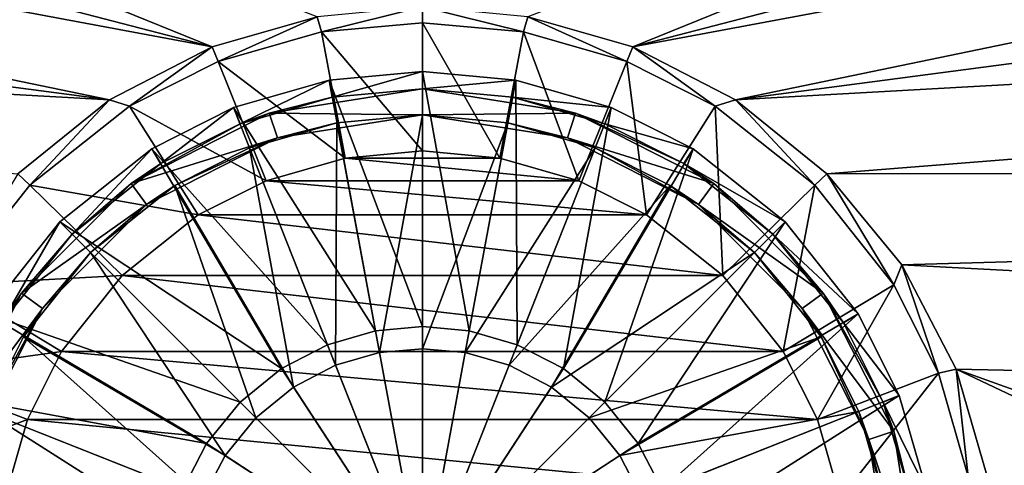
# Model space of a CAD drawing. Header units: metres. Extents: x 0 to 1004, y -708 to 0.
# Tile 27 of 118: x 456 to 569, y -560 to -509. Entities that reach past the tile are written whole.
import ezdxf

# ---------------------------------------------------------------- set-up
doc = ezdxf.new("R2010")
doc.units = ezdxf.units.M

msp = doc.modelspace()

# ---------------------------------------------------------------- linework, layer by layer
at = {"layer": 'top0123417'}
for points in [[(502.024506, -514.536377, 106.452499), (491.28833, -515.521423, 106.452499), (502.024506, -543.884216, 110.948647)], [(491.652283, -517.487976, 103.797249), (491.28833, -515.521423, 103.38913), (502.024506, -514.536377, 103.38913)], [(502.024506, -514.536377, 103.38913), (491.28833, -515.521423, 103.38913), (502.024506, -514.536377, 106.452499)], [(502.024506, -514.536377, 106.452499), (491.28833, -515.521423, 103.38913), (491.28833, -515.521423, 106.452499)], [(502.024506, -516.536316, 103.797249), (491.652283, -517.487976, 103.797249), (502.024506, -514.536377, 103.38913)], [(512.76062, -515.521423, 106.452499), (502.024506, -514.536377, 106.452499), (507.420074, -544.379211, 110.948647)], [(502.024506, -514.536377, 106.452499), (502.024506, -543.884216, 110.948647), (507.420074, -544.379211, 110.948647)], [(502.024506, -516.536316, 103.797249), (502.024506, -514.536377, 103.38913), (512.76062, -515.521423, 103.38913)], [(512.76062, -515.521423, 106.452499), (512.76062, -515.521423, 103.38913), (502.024506, -514.536377, 103.38913)], [(512.76062, -515.521423, 106.452499), (502.024506, -514.536377, 103.38913), (502.024506, -514.536377, 106.452499)], [(491.28833, -515.521423, 106.452499), (480.307404, -518.67865, 106.452499), (496.628906, -544.379211, 110.948647)], [(481.043549, -520.538208, 103.797249), (480.307404, -518.67865, 103.389137), (491.28833, -515.521423, 103.38913)], [(491.28833, -515.521423, 103.38913), (480.307404, -518.67865, 103.389137), (491.28833, -515.521423, 106.452499)], [(491.28833, -515.521423, 106.452499), (480.307404, -518.67865, 103.389137), (480.307404, -518.67865, 106.452499)], [(491.652283, -517.487976, 103.797249), (481.043549, -520.538208, 103.797249), (491.28833, -515.521423, 103.38913)], [(491.28833, -515.521423, 106.452499), (496.628906, -544.379211, 110.948647), (502.024506, -543.884216, 110.948647)], [(512.396729, -517.487976, 103.797249), (502.024506, -516.536316, 103.797249), (512.76062, -515.521423, 103.38913)], [(512.76062, -515.521423, 106.452499), (507.420074, -544.379211, 110.948647), (512.93927, -545.966125, 110.948647)], [(512.396729, -517.487976, 103.797249), (512.76062, -515.521423, 103.38913), (523.741577, -518.67865, 103.389137)], [(523.741577, -518.67865, 106.452499), (512.76062, -515.521423, 106.452499), (512.93927, -545.966125, 110.948647)], [(523.741577, -518.67865, 106.452499), (523.741577, -518.67865, 103.389137), (512.76062, -515.521423, 106.452499)], [(523.741577, -518.67865, 103.389137), (512.76062, -515.521423, 103.38913), (512.76062, -515.521423, 106.452499)], [(484.410522, -519.326111, 96.509148), (481.043549, -520.538208, 103.797249), (491.652283, -517.487976, 103.797249)], [(502.024506, -516.536316, 96.509148), (484.410522, -519.326111, 96.509148), (491.652283, -517.487976, 103.797249)], [(502.024506, -516.536316, 96.509148), (502.024506, -519.536316, 96.509148), (484.410522, -519.326111, 96.509148)], [(502.024506, -516.536316, 96.509148), (491.652283, -517.487976, 103.797249), (502.024506, -516.536316, 103.797249)], [(519.638489, -519.326111, 96.509148), (502.024506, -516.536316, 96.509148), (512.396729, -517.487976, 103.797249)], [(512.396729, -517.487976, 103.797249), (502.024506, -516.536316, 96.509148), (502.024506, -516.536316, 103.797249)], [(502.024506, -516.536316, 96.509148), (519.638489, -519.326111, 96.509148), (502.024506, -519.536316, 96.509148)], [(523.005432, -520.538208, 103.797249), (512.396729, -517.487976, 103.797249), (523.741577, -518.67865, 103.389137)], [(523.005432, -520.538208, 103.797249), (519.638489, -519.326111, 96.509148), (512.396729, -517.487976, 103.797249)], [(480.307404, -518.67865, 106.452499), (470.89624, -523.416199, 106.452499), (491.109711, -545.966125, 110.948647)], [(471.9505, -525.115723, 103.797249), (470.89624, -523.416199, 103.389137), (480.307404, -518.67865, 103.389137)], [(480.307404, -518.67865, 103.389137), (470.89624, -523.416199, 103.389137), (480.307404, -518.67865, 106.452499)], [(480.307404, -518.67865, 106.452499), (470.89624, -523.416199, 103.389137), (470.89624, -523.416199, 106.452499)], [(481.043549, -520.538208, 103.797249), (471.9505, -525.115723, 103.797249), (480.307404, -518.67865, 103.389137)], [(480.307404, -518.67865, 106.452499), (491.109711, -545.966125, 110.948647), (496.628906, -544.379211, 110.948647)], [(523.741577, -518.67865, 106.452499), (512.93927, -545.966125, 110.948647), (518.250427, -548.717651, 110.948647)], [(533.152771, -523.416199, 106.452499), (523.741577, -518.67865, 106.452499), (518.250427, -548.717651, 110.948647)], [(523.005432, -520.538208, 103.797249), (523.741577, -518.67865, 103.389137), (533.152771, -523.416199, 103.389137)], [(533.152771, -523.416199, 103.389137), (523.741577, -518.67865, 103.389137), (533.152771, -523.416199, 106.452499)], [(523.741577, -518.67865, 103.389137), (523.741577, -518.67865, 106.452499), (533.152771, -523.416199, 106.452499)], [(484.410522, -519.326111, 96.509148), (468.520721, -527.422363, 96.509148), (481.043549, -520.538208, 103.797249)], [(484.410522, -519.326111, 96.509148), (485.337585, -522.17926, 96.509148), (468.520721, -527.422363, 96.509148)], [(502.024506, -519.536316, 96.509148), (485.337585, -522.17926, 96.509148), (484.410522, -519.326111, 96.509148)], [(502.024506, -519.536316, 96.509148), (492.198181, -520.437866, 104.382034), (485.337585, -522.17926, 96.509148)], [(492.198181, -520.437866, 104.382034), (502.024506, -519.536316, 104.382034), (497.089874, -546.8703, 108.182106)], [(502.024506, -519.536316, 96.509148), (502.024506, -519.536316, 104.382034), (492.198181, -520.437866, 104.382034)], [(502.024506, -519.536316, 104.382034), (502.024506, -546.417542, 108.182106), (497.089874, -546.8703, 108.182106)], [(519.638489, -519.326111, 96.509148), (518.711426, -522.17926, 96.509148), (502.024506, -519.536316, 96.509148)], [(502.024506, -519.536316, 104.382034), (511.8508, -520.437866, 104.382034), (502.024506, -546.417542, 108.182106)], [(518.711426, -522.17926, 96.509148), (511.8508, -520.437866, 104.382034), (502.024506, -519.536316, 96.509148)], [(511.8508, -520.437866, 104.382034), (502.024506, -519.536316, 104.382034), (502.024506, -519.536316, 96.509148)], [(519.638489, -519.326111, 96.509148), (535.528259, -527.422363, 96.509148), (518.711426, -522.17926, 96.509148)], [(535.528259, -527.422363, 96.509148), (519.638489, -519.326111, 96.509148), (532.09845, -525.115723, 103.797249)], [(519.638489, -519.326111, 96.509148), (523.005432, -520.538208, 103.797249), (532.09845, -525.115723, 103.797249)], [(468.520721, -527.422363, 96.509148), (471.9505, -525.115723, 103.797249), (481.043549, -520.538208, 103.797249)], [(482.147827, -523.327576, 104.382034), (492.198181, -520.437866, 104.382034), (492.042206, -548.321594, 108.182106)], [(492.198181, -520.437866, 104.382034), (482.147827, -523.327576, 104.382034), (485.337585, -522.17926, 96.509148)], [(492.198181, -520.437866, 104.382034), (497.089874, -546.8703, 108.182106), (492.042206, -548.321594, 108.182106)], [(511.8508, -520.437866, 104.382034), (506.959106, -546.8703, 108.182106), (502.024506, -546.417542, 108.182106)], [(511.8508, -520.437866, 104.382034), (521.901184, -523.327576, 104.382034), (506.959106, -546.8703, 108.182106)], [(521.901184, -523.327576, 104.382034), (511.8508, -520.437866, 104.382034), (518.711426, -522.17926, 96.509148)], [(532.09845, -525.115723, 103.797249), (523.005432, -520.538208, 103.797249), (533.152771, -523.416199, 103.389137)], [(485.337585, -522.17926, 96.509148), (470.284088, -529.849426, 96.509148), (468.520721, -527.422363, 96.509148)], [(485.337585, -522.17926, 96.509148), (473.531952, -527.665039, 104.382034), (470.284088, -529.849426, 96.509148)], [(485.337585, -522.17926, 96.509148), (482.147827, -523.327576, 104.382034), (473.531952, -527.665039, 104.382034)], [(533.764893, -529.849426, 96.509148), (521.901184, -523.327576, 104.382034), (518.711426, -522.17926, 96.509148)], [(535.528259, -527.422363, 96.509148), (533.764893, -529.849426, 96.509148), (518.711426, -522.17926, 96.509148)], [(470.89624, -523.416199, 106.452499), (460.305237, -531.817078, 106.452499), (485.798553, -548.717651, 110.948647)], [(461.719421, -533.231262, 103.797249), (460.305237, -531.817078, 103.389137), (470.89624, -523.416199, 103.389137)], [(470.89624, -523.416199, 103.389137), (460.305237, -531.817078, 103.389137), (470.89624, -523.416199, 106.452499)], [(470.89624, -523.416199, 106.452499), (460.305237, -531.817078, 103.389137), (460.305237, -531.817078, 106.452499)], [(471.9505, -525.115723, 103.797249), (461.719421, -533.231262, 103.797249), (470.89624, -523.416199, 103.389137)], [(470.89624, -523.416199, 106.452499), (485.798553, -548.717651, 110.948647), (491.109711, -545.966125, 110.948647)], [(473.531952, -527.665039, 104.382034), (482.147827, -523.327576, 104.382034), (487.184845, -550.838013, 108.182106)], [(482.147827, -523.327576, 104.382034), (492.042206, -548.321594, 108.182106), (487.184845, -550.838013, 108.182106)], [(521.901184, -523.327576, 104.382034), (512.006775, -548.321594, 108.182106), (506.959106, -546.8703, 108.182106)], [(521.901184, -523.327576, 104.382034), (530.517029, -527.665039, 104.382034), (512.006775, -548.321594, 108.182106)], [(533.152771, -523.416199, 106.452499), (518.250427, -548.717651, 110.948647), (522.991699, -552.569092, 110.948647)], [(533.764893, -529.849426, 96.509148), (530.517029, -527.665039, 104.382034), (521.901184, -523.327576, 104.382034)], [(543.743774, -531.817078, 106.452499), (533.152771, -523.416199, 106.452499), (522.991699, -552.569092, 110.948647)], [(532.09845, -525.115723, 103.797249), (533.152771, -523.416199, 103.389137), (543.743774, -531.817078, 103.389137)], [(543.743774, -531.817078, 103.389137), (533.152771, -523.416199, 103.389137), (543.743774, -531.817078, 106.452499)], [(533.152771, -523.416199, 103.389137), (533.152771, -523.416199, 106.452499), (543.743774, -531.817078, 106.452499)], [(471.9505, -525.115723, 103.797249), (468.520721, -527.422363, 96.509148), (461.719421, -533.231262, 103.797249)], [(542.32959, -533.231262, 103.797249), (532.09845, -525.115723, 103.797249), (543.743774, -531.817078, 103.389137)], [(535.528259, -527.422363, 96.509148), (532.09845, -525.115723, 103.797249), (542.32959, -533.231262, 103.797249)], [(468.520721, -527.422363, 96.509148), (455.910522, -540.032593, 96.509148), (461.719421, -533.231262, 103.797249)], [(468.520721, -527.422363, 96.509148), (470.284088, -529.849426, 96.509148), (455.910522, -540.032593, 96.509148)], [(463.840729, -535.352539, 104.382034), (473.531952, -527.665039, 104.382034), (482.848633, -554.360474, 108.182106)], [(473.531952, -527.665039, 104.382034), (463.840729, -535.352539, 104.382034), (470.284088, -529.849426, 96.509148)], [(473.531952, -527.665039, 104.382034), (487.184845, -550.838013, 108.182106), (482.848633, -554.360474, 108.182106)], [(530.517029, -527.665039, 104.382034), (516.864136, -550.838013, 108.182106), (512.006775, -548.321594, 108.182106)], [(530.517029, -527.665039, 104.382034), (540.208252, -535.352539, 104.382034), (516.864136, -550.838013, 108.182106)], [(540.208252, -535.352539, 104.382034), (530.517029, -527.665039, 104.382034), (533.764893, -529.849426, 96.509148)], [(535.528259, -527.422363, 96.509148), (548.138489, -540.032593, 96.509148), (533.764893, -529.849426, 96.509148)], [(548.138489, -540.032593, 96.509148), (535.528259, -527.422363, 96.509148), (542.32959, -533.231262, 103.797249)], [(470.284088, -529.849426, 96.509148), (458.337585, -541.795898, 96.509148), (455.910522, -540.032593, 96.509148)], [(470.284088, -529.849426, 96.509148), (463.840729, -535.352539, 104.382034), (458.337585, -541.795898, 96.509148)], [(545.711426, -541.795898, 96.509148), (540.208252, -535.352539, 104.382034), (533.764893, -529.849426, 96.509148)], [(548.138489, -540.032593, 96.509148), (545.711426, -541.795898, 96.509148), (533.764893, -529.849426, 96.509148)], [(460.305237, -531.817078, 106.452499), (451.904388, -542.408081, 106.452499), (481.057281, -552.569092, 110.948647)], [(453.603882, -543.462341, 103.797249), (451.904388, -542.408081, 103.389137), (460.305237, -531.817078, 103.389137)], [(460.305237, -531.817078, 103.389137), (451.904388, -542.408081, 103.389137), (460.305237, -531.817078, 106.452499)], [(460.305237, -531.817078, 106.452499), (451.904388, -542.408081, 103.389137), (451.904388, -542.408081, 106.452499)], [(461.719421, -533.231262, 103.797249), (453.603882, -543.462341, 103.797249), (460.305237, -531.817078, 103.389137)], [(460.305237, -531.817078, 106.452499), (481.057281, -552.569092, 110.948647), (485.798553, -548.717651, 110.948647)], [(543.743774, -531.817078, 106.452499), (522.991699, -552.569092, 110.948647), (526.843201, -557.310364, 110.948647)], [(552.144592, -542.408081, 106.452499), (543.743774, -531.817078, 106.452499), (526.843201, -557.310364, 110.948647)], [(542.32959, -533.231262, 103.797249), (543.743774, -531.817078, 103.389137), (552.144592, -542.408081, 103.389137)], [(552.144592, -542.408081, 103.389137), (543.743774, -531.817078, 103.389137), (552.144592, -542.408081, 106.452499)], [(543.743774, -531.817078, 103.389137), (543.743774, -531.817078, 106.452499), (552.144592, -542.408081, 106.452499)], [(461.719421, -533.231262, 103.797249), (455.910522, -540.032593, 96.509148), (453.603882, -543.462341, 103.797249)], [(550.445129, -543.462341, 103.797249), (542.32959, -533.231262, 103.797249), (552.144592, -542.408081, 103.389137)], [(548.138489, -540.032593, 96.509148), (542.32959, -533.231262, 103.797249), (550.445129, -543.462341, 103.797249)], [(456.153198, -545.043823, 104.382034), (463.840729, -535.352539, 104.382034), (479.326202, -558.696655, 108.182106)], [(463.840729, -535.352539, 104.382034), (456.153198, -545.043823, 104.382034), (458.337585, -541.795898, 96.509148)], [(463.840729, -535.352539, 104.382034), (482.848633, -554.360474, 108.182106), (479.326202, -558.696655, 108.182106)], [(540.208252, -535.352539, 104.382034), (521.200378, -554.360474, 108.182106), (516.864136, -550.838013, 108.182106)], [(540.208252, -535.352539, 104.382034), (547.895813, -545.043823, 104.382034), (521.200378, -554.360474, 108.182106)], [(547.895813, -545.043823, 104.382034), (540.208252, -535.352539, 104.382034), (545.711426, -541.795898, 96.509148)], [(455.910522, -540.032593, 96.509148), (447.81427, -555.922363, 96.509148), (453.603882, -543.462341, 103.797249)], [(455.910522, -540.032593, 96.509148), (458.337585, -541.795898, 96.509148), (447.81427, -555.922363, 96.509148)], [(548.138489, -540.032593, 96.509148), (556.234741, -555.922363, 96.509148), (545.711426, -541.795898, 96.509148)], [(556.234741, -555.922363, 96.509148), (548.138489, -540.032593, 96.509148), (555.022583, -552.555359, 103.797256)], [(555.022583, -552.555359, 103.797256), (548.138489, -540.032593, 96.509148), (550.445129, -543.462341, 103.797249)], [(451.904388, -542.408081, 106.452499), (447.16684, -551.819214, 106.452507), (477.205811, -557.310364, 110.948647)], [(458.337585, -541.795898, 96.509148), (450.66745, -556.849426, 96.509148), (447.81427, -555.922363, 96.509148)], [(458.337585, -541.795898, 96.509148), (451.815765, -553.659668, 104.382034), (450.66745, -556.849426, 96.509148)], [(458.337585, -541.795898, 96.509148), (456.153198, -545.043823, 104.382034), (451.815765, -553.659668, 104.382034)], [(451.904388, -542.408081, 106.452499), (477.205811, -557.310364, 110.948647), (481.057281, -552.569092, 110.948647)], [(552.144592, -542.408081, 106.452499), (526.843201, -557.310364, 110.948647), (529.594666, -562.621521, 110.948647)], [(556.882141, -551.819214, 106.452507), (552.144592, -542.408081, 106.452499), (529.594666, -562.621521, 110.948647)], [(553.381531, -556.849426, 96.509148), (547.895813, -545.043823, 104.382034), (545.711426, -541.795898, 96.509148)], [(556.234741, -555.922363, 96.509148), (553.381531, -556.849426, 96.509148), (545.711426, -541.795898, 96.509148)], [(550.445129, -543.462341, 103.797249), (552.144592, -542.408081, 103.389137), (556.882141, -551.819214, 103.389137)], [(556.882141, -551.819214, 103.389137), (552.144592, -542.408081, 103.389137), (556.882141, -551.819214, 106.452507)], [(552.144592, -542.408081, 103.389137), (552.144592, -542.408081, 106.452499), (556.882141, -551.819214, 106.452507)], [(555.022583, -552.555359, 103.797256), (550.445129, -543.462341, 103.797249), (556.882141, -551.819214, 103.389137)], [(496.628906, -544.379211, 110.948647), (491.109711, -545.966125, 110.948647), (502.024506, -573.536316, 112.452507)], [(502.024506, -543.884216, 110.948647), (496.628906, -544.379211, 110.948647), (502.024506, -573.536316, 112.452507)], [(507.420074, -544.379211, 110.948647), (502.024506, -543.884216, 110.948647), (502.024506, -573.536316, 112.452507)], [(512.93927, -545.966125, 110.948647), (507.420074, -544.379211, 110.948647), (502.024506, -573.536316, 112.452507)], [(451.815765, -553.659668, 104.382034), (456.153198, -545.043823, 104.382034), (476.809784, -563.554077, 108.182106)], [(456.153198, -545.043823, 104.382034), (479.326202, -558.696655, 108.182106), (476.809784, -563.554077, 108.182106)], [(547.895813, -545.043823, 104.382034), (524.722778, -558.696655, 108.182106), (521.200378, -554.360474, 108.182106)], [(547.895813, -545.043823, 104.382034), (552.233215, -553.659668, 104.382034), (524.722778, -558.696655, 108.182106)], [(552.233215, -553.659668, 104.382034), (547.895813, -545.043823, 104.382034), (553.381531, -556.849426, 96.509148)], [(491.109711, -545.966125, 110.948647), (485.798553, -548.717651, 110.948647), (502.024506, -573.536316, 112.452507)], [(492.042206, -548.321594, 108.182106), (497.089874, -546.8703, 108.182106), (502.024506, -573.536316, 109.452507)], [(497.089874, -546.8703, 108.182106), (502.024506, -546.417542, 108.182106), (502.024506, -573.536316, 109.452507)], [(518.250427, -548.717651, 110.948647), (512.93927, -545.966125, 110.948647), (502.024506, -573.536316, 112.452507)], [(502.024506, -546.417542, 108.182106), (506.959106, -546.8703, 108.182106), (502.024506, -573.536316, 109.452507)], [(506.959106, -546.8703, 108.182106), (512.006775, -548.321594, 108.182106), (502.024506, -573.536316, 109.452507)], [(485.798553, -548.717651, 110.948647), (481.057281, -552.569092, 110.948647), (502.024506, -573.536316, 112.452507)], [(487.184845, -550.838013, 108.182106), (492.042206, -548.321594, 108.182106), (502.024506, -573.536316, 109.452507)], [(512.006775, -548.321594, 108.182106), (516.864136, -550.838013, 108.182106), (502.024506, -573.536316, 109.452507)], [(522.991699, -552.569092, 110.948647), (518.250427, -548.717651, 110.948647), (502.024506, -573.536316, 112.452507)], [(482.848633, -554.360474, 108.182106), (487.184845, -550.838013, 108.182106), (502.024506, -573.536316, 109.452507)], [(516.864136, -550.838013, 108.182106), (521.200378, -554.360474, 108.182106), (502.024506, -573.536316, 109.452507)], [(447.16684, -551.819214, 106.452507), (444.009583, -562.800171, 106.452507), (474.454285, -562.621521, 110.948647)], [(447.16684, -551.819214, 106.452507), (474.454285, -562.621521, 110.948647), (477.205811, -557.310364, 110.948647)], [(481.057281, -552.569092, 110.948647), (477.205811, -557.310364, 110.948647), (502.024506, -573.536316, 112.452507)], [(526.843201, -557.310364, 110.948647), (522.991699, -552.569092, 110.948647), (502.024506, -573.536316, 112.452507)], [(556.882141, -551.819214, 106.452507), (529.594666, -562.621521, 110.948647), (531.18158, -568.140747, 110.948647)], [(560.039368, -562.800171, 106.452507), (556.882141, -551.819214, 106.452507), (531.18158, -568.140747, 110.948647)], [(555.022583, -552.555359, 103.797256), (556.882141, -551.819214, 103.389137), (560.039368, -562.800171, 103.389137)], [(558.072815, -563.164124, 103.797256), (555.022583, -552.555359, 103.797256), (560.039368, -562.800171, 103.389137)], [(558.072815, -563.164124, 103.797256), (556.234741, -555.922363, 96.509148), (555.022583, -552.555359, 103.797256)], [(560.039368, -562.800171, 103.389137), (556.882141, -551.819214, 103.389137), (560.039368, -562.800171, 106.452507)], [(556.882141, -551.819214, 103.389137), (556.882141, -551.819214, 106.452507), (560.039368, -562.800171, 106.452507)], [(448.926056, -563.710022, 104.382042), (451.815765, -553.659668, 104.382034), (475.358459, -568.601685, 108.182106)], [(451.815765, -553.659668, 104.382034), (476.809784, -563.554077, 108.182106), (475.358459, -568.601685, 108.182106)], [(552.233215, -553.659668, 104.382034), (527.239197, -563.554077, 108.182106), (524.722778, -558.696655, 108.182106)], [(552.233215, -553.659668, 104.382034), (555.122925, -563.710022, 104.382042), (527.239197, -563.554077, 108.182106)], [(555.122925, -563.710022, 104.382042), (552.233215, -553.659668, 104.382034), (553.381531, -556.849426, 96.509148)], [(479.326202, -558.696655, 108.182106), (482.848633, -554.360474, 108.182106), (502.024506, -573.536316, 109.452507)], [(521.200378, -554.360474, 108.182106), (524.722778, -558.696655, 108.182106), (502.024506, -573.536316, 109.452507)], [(556.234741, -555.922363, 96.509148), (559.024475, -573.536316, 96.509148), (553.381531, -556.849426, 96.509148)], [(559.024475, -573.536316, 96.509148), (556.234741, -555.922363, 96.509148), (558.072815, -563.164124, 103.797256)], [(555.122925, -563.710022, 104.382042), (553.381531, -556.849426, 96.509148), (556.024475, -573.536316, 96.509148)], [(559.024475, -573.536316, 96.509148), (556.024475, -573.536316, 96.509148), (553.381531, -556.849426, 96.509148)], [(477.205811, -557.310364, 110.948647), (474.454285, -562.621521, 110.948647), (502.024506, -573.536316, 112.452507)], [(529.594666, -562.621521, 110.948647), (526.843201, -557.310364, 110.948647), (502.024506, -573.536316, 112.452507)], [(476.809784, -563.554077, 108.182106), (479.326202, -558.696655, 108.182106), (502.024506, -573.536316, 109.452507)], [(524.722778, -558.696655, 108.182106), (527.239197, -563.554077, 108.182106), (502.024506, -573.536316, 109.452507)]]:
    msp.add_3dface(points, dxfattribs=at)
at = {"layer": 'top0123459'}
for points in [[(994.049377, -10, 90), (217.024673, -653.266907, 90), (10, -10, 90)], [(787.024658, -653.266907, 90), (217.024673, -653.266907, 90), (994.049377, -10, 90)], [(489.911316, -508.234344, 109.46685), (58.259731, -341.679382, 112.374084), (477.822968, -511.707306, 109.406235)], [(58.259731, -341.679382, 112.374084), (59.562889, -403.233734, 111.299652), (477.822968, -511.707306, 109.406235)], [(526.22644, -511.707336, 109.406235), (945.78949, -341.679413, 112.374084), (514.137573, -508.234253, 109.466858)], [(526.22644, -511.707336, 109.406235), (944.486328, -403.233765, 111.299652), (945.78949, -341.679413, 112.374084)], [(477.822968, -511.707306, 109.406235), (59.562889, -403.233734, 111.299652), (61.050213, -433.983124, 110.762917)], [(942.999023, -433.983154, 110.762917), (944.486328, -403.233765, 111.299652), (526.22644, -511.707336, 109.406235)], [(477.822968, -511.707306, 109.406235), (61.050213, -433.983124, 110.762917), (466.023346, -517.788757, 109.300079)], [(61.050213, -433.983124, 110.762917), (63.094116, -464.700562, 110.226746), (466.023346, -517.788757, 109.300079)], [(538.026001, -517.788696, 109.300079), (942.999023, -433.983154, 110.762917), (526.22644, -511.707336, 109.406235)], [(538.026001, -517.788696, 109.300079), (940.955139, -464.700592, 110.226746), (942.999023, -433.983154, 110.762917)], [(466.023346, -517.788757, 109.300079), (63.094116, -464.700562, 110.226746), (65.693924, -495.375977, 109.691299)], [(938.355286, -495.375977, 109.691299), (940.955139, -464.700592, 110.226746), (538.026001, -517.788696, 109.300079)], [(466.023346, -517.788757, 109.300079), (65.693924, -495.375977, 109.691299), (455.487305, -526.294312, 109.151619)], [(548.562073, -526.294312, 109.151611), (938.355286, -495.375977, 109.691299), (538.026001, -517.788696, 109.300079)], [(935.200439, -525.999268, 109.156769), (938.355286, -495.375977, 109.691299), (548.562073, -526.294312, 109.151611)], [(489.911316, -508.234344, 109.46685), (490.414764, -509.984924, 105.920578), (502.024689, -507.113647, 109.48642)], [(490.414764, -509.984924, 105.920578), (502.024689, -508.920868, 105.947937), (502.024689, -507.113647, 109.48642)], [(514.137573, -508.234253, 109.466858), (502.024689, -507.113647, 109.48642), (513.634583, -509.984924, 105.920578)], [(502.024689, -507.113647, 109.48642), (502.024689, -508.920868, 105.947937), (513.634583, -509.984924, 105.920578)], [(477.822968, -511.707306, 109.406235), (478.530273, -513.399109, 105.832802), (489.911316, -508.234344, 109.46685)], [(478.530273, -513.399109, 105.832802), (490.414764, -509.984924, 105.920578), (489.911316, -508.234344, 109.46685)], [(514.137573, -508.234253, 109.466858), (513.634583, -509.984924, 105.920578), (525.519104, -513.399109, 105.832802)], [(526.22644, -511.707336, 109.406235), (514.137573, -508.234253, 109.466858), (525.519104, -513.399109, 105.832802)], [(502.024689, -523.679565, 96.923141), (502.024689, -508.920868, 105.947937), (490.414764, -509.984924, 105.920578)], [(513.634583, -509.984924, 105.920578), (502.024689, -508.920868, 105.947937), (510.916351, -524.495117, 96.902176)], [(502.024689, -508.920868, 105.947937), (502.024689, -523.679565, 96.923141), (510.916351, -524.495117, 96.902176)], [(493.133026, -524.495117, 96.902176), (490.414764, -509.984924, 105.920578), (478.530273, -513.399109, 105.832802)], [(493.133026, -524.495117, 96.902176), (502.024689, -523.679565, 96.923141), (490.414764, -509.984924, 105.920578)], [(513.634583, -509.984924, 105.920578), (510.916351, -524.495117, 96.902176), (520.010742, -527.10907, 96.834976)], [(525.519104, -513.399109, 105.832802), (513.634583, -509.984924, 105.920578), (520.010742, -527.10907, 96.834976)], [(466.023346, -517.788757, 109.300079), (468.344391, -518.523315, 105.701065), (477.822968, -511.707306, 109.406235)], [(468.344391, -518.523315, 105.701065), (478.530273, -513.399109, 105.832802), (477.822968, -511.707306, 109.406235)], [(526.22644, -511.707336, 109.406235), (525.519104, -513.399109, 105.832802), (535.704956, -518.523315, 105.701065)], [(538.026001, -517.788696, 109.300079), (526.22644, -511.707336, 109.406235), (535.704956, -518.523315, 105.701065)], [(484.038635, -527.10907, 96.834976), (478.530273, -513.399109, 105.832802), (468.344391, -518.523315, 105.701065)], [(484.038635, -527.10907, 96.834976), (493.133026, -524.495117, 96.902176), (478.530273, -513.399109, 105.832802)], [(525.519104, -513.399109, 105.832802), (520.010742, -527.10907, 96.834976), (527.80957, -531.03418, 96.734062)], [(535.704956, -518.523315, 105.701065), (525.519104, -513.399109, 105.832802), (527.80957, -531.03418, 96.734062)], [(455.487305, -526.294312, 109.151619), (456.881287, -527.610779, 105.467438), (466.023346, -517.788757, 109.300079)], [(456.881287, -527.610779, 105.467438), (468.344391, -518.523315, 105.701065), (466.023346, -517.788757, 109.300079)], [(476.239777, -531.03418, 96.734062), (468.344391, -518.523315, 105.701065), (456.881287, -527.610779, 105.467438)], [(476.239777, -531.03418, 96.734062), (484.038635, -527.10907, 96.834976), (468.344391, -518.523315, 105.701065)], [(535.704956, -518.523315, 105.701065), (527.80957, -531.03418, 96.734062), (536.576477, -537.986633, 96.555328)], [(538.026001, -517.788696, 109.300079), (535.704956, -518.523315, 105.701065), (547.168091, -527.610779, 105.467438)], [(547.168091, -527.610779, 105.467438), (535.704956, -518.523315, 105.701065), (536.576477, -537.986633, 96.555328)], [(548.562073, -526.294312, 109.151611), (538.026001, -517.788696, 109.300079), (547.168091, -527.610779, 105.467438)], [(510.916351, -524.495117, 96.902176), (502.024689, -523.679565, 96.923141), (493.133026, -524.495117, 96.902176)], [(520.010742, -527.10907, 96.834976), (493.133026, -524.495117, 96.902176), (484.038635, -527.10907, 96.834976)], [(520.010742, -527.10907, 96.834976), (510.916351, -524.495117, 96.902176), (493.133026, -524.495117, 96.902176)], [(447.785858, -539.072083, 105.172783), (456.881287, -527.610779, 105.467438), (455.487305, -526.294312, 109.151619)], [(548.562073, -526.294312, 109.151611), (547.168091, -527.610779, 105.467438), (556.263489, -539.072083, 105.172783)], [(557.154968, -536.790833, 108.968399), (935.200439, -525.999268, 109.156769), (548.562073, -526.294312, 109.151611)], [(557.154968, -536.790833, 108.968399), (548.562073, -526.294312, 109.151611), (556.263489, -539.072083, 105.172783)], [(931.491577, -556.560425, 108.623322), (935.200439, -525.999268, 109.156769), (557.154968, -536.790833, 108.968399)], [(467.47287, -537.986633, 96.555328), (456.881287, -527.610779, 105.467438), (447.785858, -539.072083, 105.172783)], [(467.47287, -537.986633, 96.555328), (476.239777, -531.03418, 96.734062), (456.881287, -527.610779, 105.467438)], [(527.80957, -531.03418, 96.734062), (484.038635, -527.10907, 96.834976), (476.239777, -531.03418, 96.734062)], [(527.80957, -531.03418, 96.734062), (520.010742, -527.10907, 96.834976), (484.038635, -527.10907, 96.834976)], [(547.168091, -527.610779, 105.467438), (536.576477, -537.986633, 96.555328), (543.53125, -546.750671, 96.330009)], [(556.263489, -539.072083, 105.172783), (547.168091, -527.610779, 105.467438), (543.53125, -546.750671, 96.330009)], [(536.576477, -537.986633, 96.555328), (476.239777, -531.03418, 96.734062), (467.47287, -537.986633, 96.555328)], [(536.576477, -537.986633, 96.555328), (527.80957, -531.03418, 96.734062), (476.239777, -531.03418, 96.734062)], [(557.154968, -536.790833, 108.968399), (556.263489, -539.072083, 105.172783), (561.389221, -549.249573, 104.911133)], [(563.408142, -548.787048, 108.759003), (931.491577, -556.560425, 108.623322), (557.154968, -536.790833, 108.968399)], [(563.408142, -548.787048, 108.759003), (557.154968, -536.790833, 108.968399), (561.389221, -549.249573, 104.911133)], [(460.518127, -546.750671, 96.330009), (447.785858, -539.072083, 105.172783), (442.660126, -549.249573, 104.911133)], [(460.518127, -546.750671, 96.330009), (467.47287, -537.986633, 96.555328), (447.785858, -539.072083, 105.172783)], [(543.53125, -546.750671, 96.330009), (467.47287, -537.986633, 96.555328), (460.518127, -546.750671, 96.330009)], [(543.53125, -546.750671, 96.330009), (536.576477, -537.986633, 96.555328), (467.47287, -537.986633, 96.555328)], [(556.263489, -539.072083, 105.172783), (543.53125, -546.750671, 96.330009), (547.457703, -554.546936, 96.129578)], [(561.389221, -549.249573, 104.911133), (556.263489, -539.072083, 105.172783), (547.457703, -554.546936, 96.129578)], [(456.591675, -554.546936, 96.129578), (460.518127, -546.750671, 96.330009), (442.660126, -549.249573, 104.911133)], [(547.457703, -554.546936, 96.129578), (460.518127, -546.750671, 96.330009), (456.591675, -554.546936, 96.129578)], [(547.457703, -554.546936, 96.129578), (543.53125, -546.750671, 96.330009), (460.518127, -546.750671, 96.330009)], [(456.591675, -554.546936, 96.129578), (442.660126, -549.249573, 104.911133), (439.242218, -561.129395, 104.605713)], [(561.389221, -549.249573, 104.911133), (547.457703, -554.546936, 96.129578), (550.07251, -563.638306, 95.895851)], [(564.807129, -561.129395, 104.605713), (561.389221, -549.249573, 104.911133), (550.07251, -563.638306, 95.895851)], [(563.408142, -548.787048, 108.759003), (561.389221, -549.249573, 104.911133), (564.807129, -561.129395, 104.605713)], [(745.748291, -635.123474, 107.251999), (563.408142, -548.787048, 108.759003), (566.934204, -560.971008, 108.546333)], [(745.748291, -635.123474, 107.251999), (794.39978, -631.589539, 107.313683), (563.408142, -548.787048, 108.759003)], [(794.39978, -631.589539, 107.313683), (931.491577, -556.560425, 108.623322), (563.408142, -548.787048, 108.759003)], [(566.934204, -560.971008, 108.546333), (563.408142, -548.787048, 108.759003), (564.807129, -561.129395, 104.605713)], [(453.976837, -563.638306, 95.895851), (456.591675, -554.546936, 96.129578), (439.242218, -561.129395, 104.605713)], [(550.07251, -563.638306, 95.895851), (456.591675, -554.546936, 96.129578), (453.976837, -563.638306, 95.895851)], [(550.07251, -563.638306, 95.895851), (547.457703, -554.546936, 96.129578), (456.591675, -554.546936, 96.129578)]]:
    msp.add_3dface(points, dxfattribs=at)

doc.saveas('drawing.dxf')
